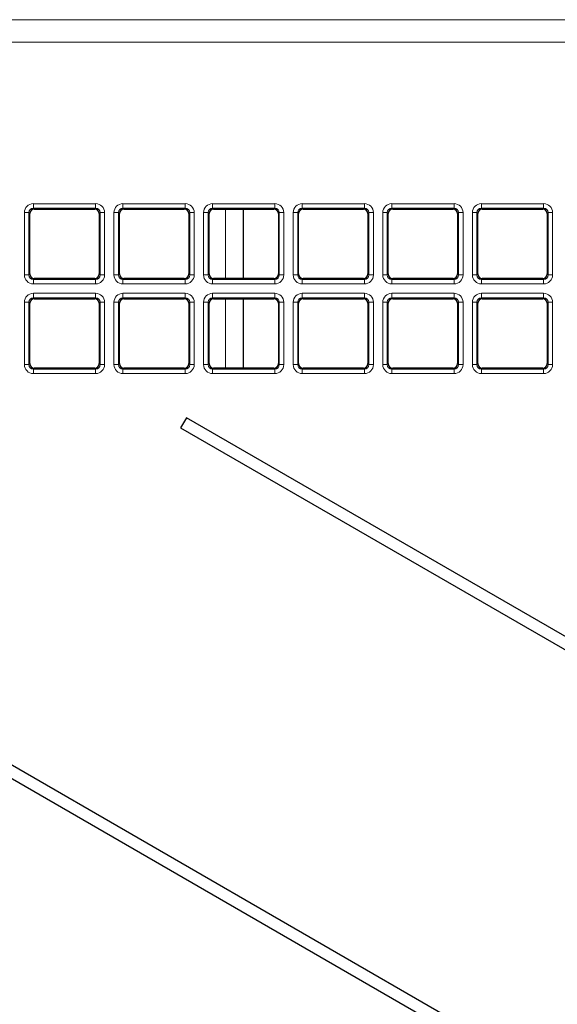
# Model space of a CAD drawing. Header units: millimetres. Extents: x 5 to 418, y 2 to 292.
# Tile 41 of 74: x 91 to 101, y 197 to 215. Entities that reach past the tile are written whole.
import ezdxf

# ---------------------------------------------------------------- set-up
doc = ezdxf.new("R2010")
doc.units = ezdxf.units.MM

msp = doc.modelspace()

# ---------------------------------------------------------------- linework, layer by layer
at = {"color": 7, "linetype": 'Continuous', "lineweight": 18}
for p, q in [((74.4724, 215.1078), (114.7726, 215.1078)), ((114.7726, 214.6912), (74.4724, 214.6912)), ((91.7462, 211.6876), (92.9048, 211.6876)), ((91.7462, 211.6876), (91.7462, 211.6044)), ((92.9048, 211.6044), (91.7462, 211.6044)), ((91.7462, 211.6044), (91.7639, 211.5867)), ((92.8871, 211.5867), (92.9048, 211.6044)), ((92.9048, 211.6876), (92.9048, 211.6044)), ((93.4128, 211.6876), (94.5714, 211.6876)), ((93.4128, 211.6876), (93.4128, 211.6044)), ((94.5714, 211.6044), (93.4128, 211.6044)), ((93.4128, 211.6044), (93.4305, 211.5867)), ((94.5537, 211.5867), (94.5714, 211.6044)), ((94.5714, 211.6876), (94.5714, 211.6044)), ((95.0795, 211.6876), (96.2381, 211.6876)), ((95.0795, 211.6876), (95.0795, 211.6044)), ((96.2381, 211.6044), (95.0795, 211.6044)), ((95.0795, 211.6044), (95.0972, 211.5867)), ((96.2204, 211.5867), (96.2381, 211.6044)), ((96.2381, 211.6876), (96.2381, 211.6044)), ((96.7462, 211.6876), (97.9048, 211.6876)), ((96.7462, 211.6876), (96.7462, 211.6044)), ((97.9048, 211.6044), (96.7462, 211.6044)), ((96.7462, 211.6044), (96.7639, 211.5867)), ((97.8871, 211.5867), (97.9048, 211.6044)), ((97.9048, 211.6876), (97.9048, 211.6044)), ((98.4128, 211.6876), (99.5714, 211.6876)), ((98.4128, 211.6876), (98.4128, 211.6044)), ((99.5714, 211.6044), (98.4128, 211.6044)), ((98.4128, 211.6044), (98.4305, 211.5867)), ((99.5537, 211.5867), (99.5714, 211.6044)), ((99.5714, 211.6876), (99.5714, 211.6044)), ((100.0795, 211.6876), (101.2381, 211.6876)), ((100.0795, 211.6876), (100.0795, 211.6044)), ((101.2381, 211.6044), (100.0795, 211.6044)), ((100.0795, 211.6044), (100.0972, 211.5867)), ((101.2204, 211.5867), (101.2381, 211.6044)), ((101.2381, 211.6876), (101.2381, 211.6044)), ((91.5797, 210.3626), (91.5797, 211.5212)), ((91.5797, 211.5212), (91.6629, 211.5212)), ((91.6629, 211.5212), (91.6629, 210.3626)), ((91.6806, 211.5035), (91.6629, 211.5212)), ((92.988, 211.5212), (92.9703, 211.5035)), ((92.988, 211.5212), (93.0712, 211.5212)), ((92.988, 210.3626), (92.988, 211.5212)), ((93.0712, 211.5212), (93.0712, 210.3626)), ((93.2464, 210.3626), (93.2464, 211.5212)), ((93.2464, 211.5212), (93.3296, 211.5212)), ((93.3296, 211.5212), (93.3296, 210.3626)), ((93.3473, 211.5035), (93.3296, 211.5212)), ((94.6547, 211.5212), (94.637, 211.5035)), ((94.6547, 210.3626), (94.6547, 211.5212)), ((94.6547, 211.5212), (94.7379, 211.5212)), ((94.7379, 211.5212), (94.7379, 210.3626)), ((94.913, 210.3626), (94.913, 211.5212)), ((94.913, 211.5212), (94.9963, 211.5212)), ((94.9963, 211.5212), (94.9963, 210.3626)), ((95.014, 211.5035), (94.9963, 211.5212)), ((95.3196, 210.2971), (95.3196, 211.5867)), ((96.3213, 211.5212), (96.3036, 211.5035)), ((96.3213, 211.5212), (96.4045, 211.5212)), ((96.3213, 210.3626), (96.3213, 211.5212)), ((96.4045, 211.5212), (96.4045, 210.3626)), ((96.5797, 210.3626), (96.5797, 211.5212)), ((96.5797, 211.5212), (96.6629, 211.5212)), ((96.6629, 211.5212), (96.6629, 210.3626)), ((96.6806, 211.5035), (96.6629, 211.5212)), ((97.988, 211.5212), (97.9703, 211.5035)), ((97.988, 210.3626), (97.988, 211.5212)), ((97.988, 211.5212), (98.0712, 211.5212)), ((98.0712, 211.5212), (98.0712, 210.3626)), ((98.2464, 210.3626), (98.2464, 211.5212)), ((98.2464, 211.5212), (98.3296, 211.5212)), ((98.3296, 211.5212), (98.3296, 210.3626)), ((98.3473, 211.5035), (98.3296, 211.5212)), ((99.6547, 211.5212), (99.637, 211.5035)), ((99.6547, 210.3626), (99.6547, 211.5212)), ((99.6547, 211.5212), (99.7379, 211.5212)), ((99.7379, 211.5212), (99.7379, 210.3626)), ((99.913, 210.3626), (99.913, 211.5212)), ((99.913, 211.5212), (99.9963, 211.5212)), ((99.9963, 211.5212), (99.9963, 210.3626)), ((100.014, 211.5035), (99.9963, 211.5212)), ((101.3213, 211.5212), (101.3036, 211.5035)), ((101.3213, 210.3626), (101.3213, 211.5212)), ((101.3213, 211.5212), (101.4045, 211.5212)), ((101.4045, 211.5212), (101.4045, 210.3626)), ((91.5797, 210.3626), (91.6629, 210.3626)), ((91.6629, 210.3626), (91.6806, 210.3803)), ((92.9703, 210.3803), (92.988, 210.3626)), ((92.988, 210.3626), (93.0712, 210.3626)), ((93.2464, 210.3626), (93.3296, 210.3626)), ((93.3296, 210.3626), (93.3473, 210.3803)), ((94.637, 210.3803), (94.6547, 210.3626)), ((94.6547, 210.3626), (94.7379, 210.3626)), ((94.913, 210.3626), (94.9963, 210.3626)), ((94.9963, 210.3626), (95.014, 210.3803)), ((96.3036, 210.3803), (96.3213, 210.3626)), ((96.3213, 210.3626), (96.4045, 210.3626)), ((96.5797, 210.3626), (96.6629, 210.3626)), ((96.6629, 210.3626), (96.6806, 210.3803)), ((97.9703, 210.3803), (97.988, 210.3626)), ((97.988, 210.3626), (98.0712, 210.3626)), ((98.2464, 210.3626), (98.3296, 210.3626)), ((98.3296, 210.3626), (98.3473, 210.3803)), ((99.637, 210.3803), (99.6547, 210.3626)), ((99.6547, 210.3626), (99.7379, 210.3626)), ((99.913, 210.3626), (99.9963, 210.3626)), ((99.9963, 210.3626), (100.014, 210.3803)), ((101.3036, 210.3803), (101.3213, 210.3626)), ((101.3213, 210.3626), (101.4045, 210.3626)), ((91.7639, 210.2971), (91.7462, 210.2794)), ((91.7462, 210.2794), (91.7462, 210.1962)), ((91.7462, 210.2794), (92.9048, 210.2794)), ((92.9048, 210.1962), (91.7462, 210.1962)), ((92.9048, 210.2794), (92.8871, 210.2971)), ((92.9048, 210.2794), (92.9048, 210.1962)), ((93.4305, 210.2971), (93.4128, 210.2794)), ((93.4128, 210.2794), (94.5714, 210.2794)), ((93.4128, 210.2794), (93.4128, 210.1962)), ((94.5714, 210.1962), (93.4128, 210.1962)), ((94.5714, 210.2794), (94.5537, 210.2971)), ((94.5714, 210.2794), (94.5714, 210.1962)), ((95.0972, 210.2971), (95.0795, 210.2794)), ((95.0795, 210.2794), (96.2381, 210.2794)), ((95.0795, 210.2794), (95.0795, 210.1962)), ((96.2381, 210.1962), (95.0795, 210.1962)), ((96.2381, 210.2794), (96.2204, 210.2971)), ((96.2381, 210.2794), (96.2381, 210.1962)), ((96.7639, 210.2971), (96.7462, 210.2794)), ((96.7462, 210.2794), (96.7462, 210.1962)), ((96.7462, 210.2794), (97.9048, 210.2794)), ((97.9048, 210.1962), (96.7462, 210.1962)), ((97.9048, 210.2794), (97.8871, 210.2971)), ((97.9048, 210.2794), (97.9048, 210.1962)), ((98.4305, 210.2971), (98.4128, 210.2794)), ((98.4128, 210.2794), (99.5714, 210.2794)), ((98.4128, 210.2794), (98.4128, 210.1962)), ((99.5714, 210.1962), (98.4128, 210.1962)), ((99.5714, 210.2794), (99.5537, 210.2971)), ((99.5714, 210.2794), (99.5714, 210.1962)), ((100.0972, 210.2971), (100.0795, 210.2794)), ((100.0795, 210.2794), (101.2381, 210.2794)), ((100.0795, 210.2794), (100.0795, 210.1962)), ((101.2381, 210.1962), (100.0795, 210.1962)), ((101.2381, 210.2794), (101.2204, 210.2971)), ((101.2381, 210.2794), (101.2381, 210.1962)), ((91.7462, 210.021), (92.9048, 210.021)), ((91.7462, 210.021), (91.7462, 209.9378)), ((92.9048, 210.021), (92.9048, 209.9378)), ((93.4128, 210.021), (94.5714, 210.021)), ((93.4128, 210.021), (93.4128, 209.9378)), ((94.5714, 210.021), (94.5714, 209.9378)), ((95.0795, 210.021), (96.2381, 210.021)), ((95.0795, 210.021), (95.0795, 209.9378)), ((96.2381, 210.021), (96.2381, 209.9378)), ((96.7462, 210.021), (97.9048, 210.021)), ((96.7462, 210.021), (96.7462, 209.9378)), ((97.9048, 210.021), (97.9048, 209.9378)), ((98.4128, 210.021), (99.5714, 210.021)), ((98.4128, 210.021), (98.4128, 209.9378)), ((99.5714, 210.021), (99.5714, 209.9378)), ((100.0795, 210.021), (101.2381, 210.021)), ((100.0795, 210.021), (100.0795, 209.9378)), ((101.2381, 210.021), (101.2381, 209.9378)), ((91.5797, 208.6959), (91.5797, 209.8545)), ((91.5797, 209.8545), (91.6629, 209.8545)), ((91.6629, 209.8545), (91.6629, 208.6959)), ((91.6806, 209.8368), (91.6629, 209.8545)), ((92.9048, 209.9378), (91.7462, 209.9378)), ((91.7462, 209.9378), (91.7639, 209.9201)), ((92.8871, 209.9201), (92.9048, 209.9378)), ((92.988, 209.8545), (92.9703, 209.8368)), ((92.988, 209.8545), (93.0712, 209.8545)), ((92.988, 208.6959), (92.988, 209.8545)), ((93.0712, 209.8545), (93.0712, 208.6959)), ((93.2464, 208.6959), (93.2464, 209.8545)), ((93.2464, 209.8545), (93.3296, 209.8545)), ((93.3296, 209.8545), (93.3296, 208.6959)), ((93.3473, 209.8368), (93.3296, 209.8545)), ((94.5714, 209.9378), (93.4128, 209.9378)), ((93.4128, 209.9378), (93.4305, 209.9201)), ((94.5537, 209.9201), (94.5714, 209.9378)), ((94.6547, 209.8545), (94.637, 209.8368)), ((94.6547, 208.6959), (94.6547, 209.8545)), ((94.6547, 209.8545), (94.7379, 209.8545)), ((94.7379, 209.8545), (94.7379, 208.6959)), ((94.913, 208.6959), (94.913, 209.8545)), ((94.913, 209.8545), (94.9963, 209.8545)), ((94.9963, 209.8545), (94.9963, 208.6959)), ((95.014, 209.8368), (94.9963, 209.8545)), ((96.2381, 209.9378), (95.0795, 209.9378)), ((95.0795, 209.9378), (95.0972, 209.9201)), ((95.3196, 208.6304), (95.3196, 209.9201)), ((96.2204, 209.9201), (96.2381, 209.9378)), ((96.3213, 209.8545), (96.3036, 209.8368)), ((96.3213, 209.8545), (96.4045, 209.8545)), ((96.3213, 208.6959), (96.3213, 209.8545)), ((96.4045, 209.8545), (96.4045, 208.6959)), ((96.5797, 208.6959), (96.5797, 209.8545)), ((96.5797, 209.8545), (96.6629, 209.8545)), ((96.6629, 209.8545), (96.6629, 208.6959)), ((96.6806, 209.8368), (96.6629, 209.8545)), ((97.9048, 209.9378), (96.7462, 209.9378)), ((96.7462, 209.9378), (96.7639, 209.9201)), ((97.8871, 209.9201), (97.9048, 209.9378)), ((97.988, 209.8545), (97.9703, 209.8368)), ((97.988, 209.8545), (98.0712, 209.8545)), ((97.988, 208.6959), (97.988, 209.8545)), ((98.0712, 209.8545), (98.0712, 208.6959)), ((98.2464, 208.6959), (98.2464, 209.8545)), ((98.2464, 209.8545), (98.3296, 209.8545)), ((98.3296, 209.8545), (98.3296, 208.6959)), ((98.3473, 209.8368), (98.3296, 209.8545)), ((99.5714, 209.9378), (98.4128, 209.9378)), ((98.4128, 209.9378), (98.4305, 209.9201)), ((99.5537, 209.9201), (99.5714, 209.9378)), ((99.6547, 209.8545), (99.637, 209.8368)), ((99.6547, 209.8545), (99.7379, 209.8545)), ((99.6547, 208.6959), (99.6547, 209.8545)), ((99.7379, 209.8545), (99.7379, 208.6959)), ((99.913, 208.6959), (99.913, 209.8545)), ((99.913, 209.8545), (99.9963, 209.8545)), ((99.9963, 209.8545), (99.9963, 208.6959)), ((100.014, 209.8368), (99.9963, 209.8545)), ((101.2381, 209.9378), (100.0795, 209.9378)), ((100.0795, 209.9378), (100.0972, 209.9201)), ((101.2204, 209.9201), (101.2381, 209.9378)), ((101.3213, 209.8545), (101.3036, 209.8368)), ((101.3213, 209.8545), (101.4045, 209.8545)), ((101.3213, 208.6959), (101.3213, 209.8545)), ((101.4045, 209.8545), (101.4045, 208.6959)), ((91.5797, 208.6959), (91.6629, 208.6959)), ((91.6629, 208.6959), (91.6806, 208.7136)), ((92.9703, 208.7136), (92.988, 208.6959)), ((92.988, 208.6959), (93.0712, 208.6959)), ((93.2464, 208.6959), (93.3296, 208.6959)), ((93.3296, 208.6959), (93.3473, 208.7136)), ((94.637, 208.7136), (94.6547, 208.6959)), ((94.6547, 208.6959), (94.7379, 208.6959)), ((94.913, 208.6959), (94.9963, 208.6959)), ((94.9963, 208.6959), (95.014, 208.7136)), ((96.3036, 208.7136), (96.3213, 208.6959)), ((96.3213, 208.6959), (96.4045, 208.6959)), ((96.5797, 208.6959), (96.6629, 208.6959)), ((96.6629, 208.6959), (96.6806, 208.7136)), ((97.9703, 208.7136), (97.988, 208.6959)), ((97.988, 208.6959), (98.0712, 208.6959)), ((98.2464, 208.6959), (98.3296, 208.6959)), ((98.3296, 208.6959), (98.3473, 208.7136)), ((99.637, 208.7136), (99.6547, 208.6959)), ((99.6547, 208.6959), (99.7379, 208.6959)), ((99.913, 208.6959), (99.9963, 208.6959)), ((99.9963, 208.6959), (100.014, 208.7136)), ((101.3036, 208.7136), (101.3213, 208.6959)), ((101.3213, 208.6959), (101.4045, 208.6959)), ((91.7639, 208.6304), (91.7462, 208.6127)), ((91.7462, 208.6127), (92.9048, 208.6127)), ((91.7462, 208.6127), (91.7462, 208.5295)), ((92.9048, 208.5295), (91.7462, 208.5295)), ((92.9048, 208.6127), (92.8871, 208.6304)), ((92.9048, 208.6127), (92.9048, 208.5295)), ((93.4305, 208.6304), (93.4128, 208.6127)), ((93.4128, 208.6127), (93.4128, 208.5295)), ((93.4128, 208.6127), (94.5714, 208.6127)), ((94.5714, 208.5295), (93.4128, 208.5295)), ((94.5714, 208.6127), (94.5537, 208.6304)), ((94.5714, 208.6127), (94.5714, 208.5295)), ((95.0972, 208.6304), (95.0795, 208.6127)), ((95.0795, 208.6127), (96.2381, 208.6127)), ((95.0795, 208.6127), (95.0795, 208.5295)), ((96.2381, 208.5295), (95.0795, 208.5295)), ((96.2381, 208.6127), (96.2204, 208.6304)), ((96.2381, 208.6127), (96.2381, 208.5295)), ((96.7639, 208.6304), (96.7462, 208.6127)), ((96.7462, 208.6127), (96.7462, 208.5295)), ((96.7462, 208.6127), (97.9048, 208.6127)), ((97.9048, 208.5295), (96.7462, 208.5295)), ((97.9048, 208.6127), (97.8871, 208.6304)), ((97.9048, 208.6127), (97.9048, 208.5295)), ((98.4305, 208.6304), (98.4128, 208.6127)), ((98.4128, 208.6127), (98.4128, 208.5295)), ((98.4128, 208.6127), (99.5714, 208.6127)), ((99.5714, 208.5295), (98.4128, 208.5295)), ((99.5714, 208.6127), (99.5537, 208.6304)), ((99.5714, 208.6127), (99.5714, 208.5295)), ((100.0972, 208.6304), (100.0795, 208.6127)), ((100.0795, 208.6127), (101.2381, 208.6127)), ((100.0795, 208.6127), (100.0795, 208.5295)), ((101.2381, 208.5295), (100.0795, 208.5295)), ((101.2381, 208.6127), (101.2204, 208.6304)), ((101.2381, 208.6127), (101.2381, 208.5295))]:
    msp.add_line(p, q, dxfattribs=at)
at = {"color": 7, "linetype": 'Continuous', "lineweight": 25}
for p, q in [((91.6806, 210.3803), (91.6806, 211.5035)), ((91.7639, 211.5867), (92.8871, 211.5867)), ((92.9703, 211.5035), (92.9703, 210.3803)), ((93.3473, 210.3803), (93.3473, 211.5035)), ((93.4305, 211.5867), (94.5537, 211.5867)), ((94.637, 211.5035), (94.637, 210.3803)), ((95.014, 210.3803), (95.014, 211.5035)), ((95.0972, 211.5867), (96.2204, 211.5867)), ((95.653, 210.2971), (95.653, 211.5867)), ((96.3036, 211.5035), (96.3036, 210.3803)), ((96.6806, 210.3803), (96.6806, 211.5035)), ((96.7639, 211.5867), (97.8871, 211.5867)), ((97.9703, 211.5035), (97.9703, 210.3803)), ((98.3473, 210.3803), (98.3473, 211.5035)), ((98.4305, 211.5867), (99.5537, 211.5867)), ((99.637, 211.5035), (99.637, 210.3803)), ((100.014, 210.3803), (100.014, 211.5035)), ((100.0972, 211.5867), (101.2204, 211.5867)), ((101.3036, 211.5035), (101.3036, 210.3803)), ((92.8871, 210.2971), (91.7639, 210.2971)), ((94.5537, 210.2971), (93.4305, 210.2971)), ((96.2204, 210.2971), (95.0972, 210.2971)), ((97.8871, 210.2971), (96.7639, 210.2971)), ((99.5537, 210.2971), (98.4305, 210.2971)), ((101.2204, 210.2971), (100.0972, 210.2971)), ((91.6806, 208.7136), (91.6806, 209.8368)), ((91.7639, 209.9201), (92.8871, 209.9201)), ((92.9703, 209.8368), (92.9703, 208.7136)), ((93.3473, 208.7136), (93.3473, 209.8368)), ((93.4305, 209.9201), (94.5537, 209.9201)), ((94.637, 209.8368), (94.637, 208.7136)), ((95.014, 208.7136), (95.014, 209.8368)), ((95.0972, 209.9201), (96.2204, 209.9201)), ((95.653, 208.6304), (95.653, 209.9201)), ((96.3036, 209.8368), (96.3036, 208.7136)), ((96.6806, 208.7136), (96.6806, 209.8368)), ((96.7639, 209.9201), (97.8871, 209.9201)), ((97.9703, 209.8368), (97.9703, 208.7136)), ((98.3473, 208.7136), (98.3473, 209.8368)), ((98.4305, 209.9201), (99.5537, 209.9201)), ((99.637, 209.8368), (99.637, 208.7136)), ((100.014, 208.7136), (100.014, 209.8368)), ((100.0972, 209.9201), (101.2204, 209.9201)), ((101.3036, 209.8368), (101.3036, 208.7136)), ((92.8871, 208.6304), (91.7639, 208.6304)), ((94.5537, 208.6304), (93.4305, 208.6304)), ((96.2204, 208.6304), (95.0972, 208.6304)), ((97.8871, 208.6304), (96.7639, 208.6304)), ((99.5537, 208.6304), (98.4305, 208.6304)), ((101.2204, 208.6304), (100.0972, 208.6304)), ((112.6094, 188.9742), (80.1606, 207.7086)), ((94.5943, 207.7086), (94.486, 207.5209)), ((112.6094, 197.3076), (94.5943, 207.7086)), ((80.0522, 207.5209), (112.5011, 188.7866)), ((94.486, 207.5209), (112.5011, 197.1199))]:
    msp.add_line(p, q, dxfattribs=at)
at = {"color": 7, "linetype": 'Continuous', "lineweight": 18}
for centre, major_axis, ratio, start_param, end_param in [((91.7466, 211.5208), (0.1182, -0.1182), 0.9972647, 2.357564, 3.9256213), ((91.7466, 211.5208), (0.0594, -0.0594), 0.9918461, 2.357564, 3.9256213), ((92.9043, 211.5208), (-0.1182, -0.1182), 0.9972647, 2.357564, 3.9256213), ((92.9043, 211.5208), (0.0594, 0.0594), 0.9918461, 5.4991567, 7.0672139), ((93.4133, 211.5208), (0.1182, -0.1182), 0.9972647, 2.357564, 3.9256213), ((93.4133, 211.5208), (0.0594, -0.0594), 0.9918461, 2.357564, 3.9256213), ((94.571, 211.5208), (-0.1182, -0.1182), 0.9972647, 2.357564, 3.9256213), ((94.571, 211.5208), (0.0594, 0.0594), 0.9918461, 5.4991567, 7.0672139), ((95.0799, 211.5208), (0.1182, -0.1182), 0.9972647, 2.357564, 3.9256213), ((95.0799, 211.5208), (0.0594, -0.0594), 0.9918461, 2.357564, 3.9256213), ((96.2376, 211.5208), (-0.1182, -0.1182), 0.9972647, 2.357564, 3.9256213), ((96.2376, 211.5208), (0.0594, 0.0594), 0.9918461, 5.4991567, 7.0672139), ((96.7466, 211.5208), (0.1182, -0.1182), 0.9972647, 2.357564, 3.9256213), ((96.7466, 211.5208), (-0.0594, 0.0594), 0.9918461, 5.4991567, 7.0672139), ((97.9043, 211.5208), (-0.1182, -0.1182), 0.9972647, 2.357564, 3.9256213), ((97.9043, 211.5208), (0.0594, 0.0594), 0.9918461, 5.4991567, 7.0672139), ((98.4133, 211.5208), (0.1182, -0.1182), 0.9972647, 2.357564, 3.9256213), ((98.4133, 211.5208), (-0.0594, 0.0594), 0.9918461, 5.4991567, 7.0672139), ((99.571, 211.5208), (-0.1182, -0.1182), 0.9972647, 2.357564, 3.9256213), ((99.571, 211.5208), (0.0594, 0.0594), 0.9918461, 5.4991567, 7.0672139), ((100.0799, 211.5208), (0.1182, -0.1182), 0.9972647, 2.357564, 3.9256213), ((100.0799, 211.5208), (-0.0594, 0.0594), 0.9918461, 5.4991567, 7.0672139), ((101.2376, 211.5208), (-0.1182, -0.1182), 0.9972647, 2.357564, 3.9256213), ((101.2376, 211.5208), (0.0594, 0.0594), 0.9918461, 5.4991567, 7.0672139), ((91.7466, 210.3631), (0.1182, 0.1182), 0.9972647, 2.357564, 3.9256213), ((91.7466, 210.3631), (0.0594, 0.0594), 0.9918461, 2.357564, 3.9256213), ((92.9043, 210.3631), (-0.1182, 0.1182), 0.9972647, 2.357564, 3.9256213), ((92.9043, 210.3631), (-0.0594, 0.0594), 0.9918461, 2.357564, 3.9256213), ((93.4133, 210.3631), (0.1182, 0.1182), 0.9972647, 2.357564, 3.9256213), ((93.4133, 210.3631), (0.0594, 0.0594), 0.9918461, 2.357564, 3.9256213), ((94.571, 210.3631), (-0.1182, 0.1182), 0.9972647, 2.357564, 3.9256213), ((94.571, 210.3631), (-0.0594, 0.0594), 0.9918461, 2.357564, 3.9256213), ((95.0799, 210.3631), (0.1182, 0.1182), 0.9972647, 2.357564, 3.9256213), ((95.0799, 210.3631), (0.0594, 0.0594), 0.9918461, 2.357564, 3.9256213), ((96.2376, 210.3631), (-0.1182, 0.1182), 0.9972647, 2.357564, 3.9256213), ((96.2376, 210.3631), (-0.0594, 0.0594), 0.9918461, 2.357564, 3.9256213), ((96.7466, 210.3631), (0.1182, 0.1182), 0.9972647, 2.357564, 3.9256213), ((96.7466, 210.3631), (0.0594, 0.0594), 0.9918461, 2.357564, 3.9256213), ((97.9043, 210.3631), (-0.1182, 0.1182), 0.9972647, 2.357564, 3.9256213), ((97.9043, 210.3631), (-0.0594, 0.0594), 0.9918461, 2.357564, 3.9256213), ((98.4133, 210.3631), (0.1182, 0.1182), 0.9972647, 2.357564, 3.9256213), ((98.4133, 210.3631), (0.0594, 0.0594), 0.9918461, 2.357564, 3.9256213), ((99.571, 210.3631), (-0.1182, 0.1182), 0.9972647, 2.357564, 3.9256213), ((99.571, 210.3631), (-0.0594, 0.0594), 0.9918461, 2.357564, 3.9256213), ((100.0799, 210.3631), (0.1182, 0.1182), 0.9972647, 2.357564, 3.9256213), ((100.0799, 210.3631), (0.0594, 0.0594), 0.9918461, 2.357564, 3.9256213), ((101.2376, 210.3631), (-0.1182, 0.1182), 0.9972647, 2.357564, 3.9256213), ((101.2376, 210.3631), (-0.0594, 0.0594), 0.9918461, 2.357564, 3.9256213), ((91.7466, 209.8541), (0.1182, -0.1182), 0.9972647, 2.357564, 3.9256213), ((92.9043, 209.8541), (-0.1182, -0.1182), 0.9972647, 2.357564, 3.9256213), ((93.4133, 209.8541), (0.1182, -0.1182), 0.9972647, 2.357564, 3.9256213), ((94.571, 209.8541), (-0.1182, -0.1182), 0.9972647, 2.357564, 3.9256213), ((95.0799, 209.8541), (0.1182, -0.1182), 0.9972647, 2.357564, 3.9256213), ((96.2376, 209.8541), (-0.1182, -0.1182), 0.9972647, 2.357564, 3.9256213), ((96.7466, 209.8541), (0.1182, -0.1182), 0.9972647, 2.357564, 3.9256213), ((97.9043, 209.8541), (-0.1182, -0.1182), 0.9972647, 2.357564, 3.9256213), ((98.4133, 209.8541), (0.1182, -0.1182), 0.9972647, 2.357564, 3.9256213), ((99.571, 209.8541), (-0.1182, -0.1182), 0.9972647, 2.357564, 3.9256213), ((100.0799, 209.8541), (0.1182, -0.1182), 0.9972647, 2.357564, 3.9256213), ((101.2376, 209.8541), (-0.1182, -0.1182), 0.9972647, 2.357564, 3.9256213), ((91.7466, 209.8541), (-0.0594, 0.0594), 0.9918461, 5.4991567, 7.0672139), ((92.9043, 209.8541), (0.0594, 0.0594), 0.9918461, 5.4991567, 7.0672139), ((93.4133, 209.8541), (-0.0594, 0.0594), 0.9918461, 5.4991567, 7.0672139), ((94.571, 209.8541), (0.0594, 0.0594), 0.9918461, 5.4991567, 7.0672139), ((95.0799, 209.8541), (-0.0594, 0.0594), 0.9918461, 5.4991567, 7.0672139), ((96.2376, 209.8541), (0.0594, 0.0594), 0.9918461, 5.4991567, 7.0672139), ((96.7466, 209.8541), (-0.0594, 0.0594), 0.9918461, 5.4991567, 7.0672139), ((97.9043, 209.8541), (0.0594, 0.0594), 0.9918461, 5.4991567, 7.0672139), ((98.4133, 209.8541), (-0.0594, 0.0594), 0.9918461, 5.4991567, 7.0672139), ((99.571, 209.8541), (0.0594, 0.0594), 0.9918461, 5.4991567, 7.0672139), ((100.0799, 209.8541), (-0.0594, 0.0594), 0.9918461, 5.4991567, 7.0672139), ((101.2376, 209.8541), (0.0594, 0.0594), 0.9918461, 5.4991567, 7.0672139), ((91.7466, 208.6964), (0.1182, 0.1182), 0.9972647, 2.357564, 3.9256213), ((91.7466, 208.6964), (0.0594, 0.0594), 0.9918461, 2.357564, 3.9256213), ((92.9043, 208.6964), (-0.1182, 0.1182), 0.9972647, 2.357564, 3.9256213), ((92.9043, 208.6964), (0.0594, -0.0594), 0.9918461, 5.4991567, 7.0672139), ((93.4133, 208.6964), (0.1182, 0.1182), 0.9972647, 2.357564, 3.9256213), ((93.4133, 208.6964), (0.0594, 0.0594), 0.9918461, 2.357564, 3.9256213), ((94.571, 208.6964), (-0.1182, 0.1182), 0.9972647, 2.357564, 3.9256213), ((94.571, 208.6964), (0.0594, -0.0594), 0.9918461, 5.4991567, 7.0672139), ((95.0799, 208.6964), (0.1182, 0.1182), 0.9972647, 2.357564, 3.9256213), ((95.0799, 208.6964), (0.0594, 0.0594), 0.9918461, 2.357564, 3.9256213), ((96.2376, 208.6964), (-0.1182, 0.1182), 0.9972647, 2.357564, 3.9256213), ((96.2376, 208.6964), (0.0594, -0.0594), 0.9918461, 5.4991567, 7.0672139), ((96.7466, 208.6964), (0.1182, 0.1182), 0.9972647, 2.357564, 3.9256213), ((96.7466, 208.6964), (0.0594, 0.0594), 0.9918461, 2.357564, 3.9256213), ((97.9043, 208.6964), (-0.1182, 0.1182), 0.9972647, 2.357564, 3.9256213), ((97.9043, 208.6964), (0.0594, -0.0594), 0.9918461, 5.4991567, 7.0672139), ((98.4133, 208.6964), (0.1182, 0.1182), 0.9972647, 2.357564, 3.9256213), ((98.4133, 208.6964), (0.0594, 0.0594), 0.9918461, 2.357564, 3.9256213), ((99.571, 208.6964), (-0.1182, 0.1182), 0.9972647, 2.357564, 3.9256213), ((99.571, 208.6964), (0.0594, -0.0594), 0.9918461, 5.4991567, 7.0672139), ((100.0799, 208.6964), (0.1182, 0.1182), 0.9972647, 2.357564, 3.9256213), ((100.0799, 208.6964), (0.0594, 0.0594), 0.9918461, 2.357564, 3.9256213), ((101.2376, 208.6964), (0.0594, -0.0594), 0.9918461, 5.4991567, 7.0672139), ((101.2376, 208.6964), (-0.1182, 0.1182), 0.9972647, 2.357564, 3.9256213)]:
    msp.add_ellipse(centre, major_axis=major_axis, ratio=ratio, start_param=start_param, end_param=end_param, dxfattribs=at)
at = {"color": 7, "linetype": 'Continuous', "lineweight": 25}
for centre, major_axis in [((91.7641, 211.5033), (0.0591, -0.0591)), ((92.8868, 211.5033), (-0.0591, -0.0591)), ((93.4307, 211.5033), (0.0591, -0.0591)), ((94.5535, 211.5033), (-0.0591, -0.0591)), ((95.0974, 211.5033), (0.0591, -0.0591)), ((96.2202, 211.5033), (-0.0591, -0.0591)), ((96.7641, 211.5033), (0.0591, -0.0591)), ((97.8868, 211.5033), (-0.0591, -0.0591)), ((98.4307, 211.5033), (0.0591, -0.0591)), ((99.5535, 211.5033), (-0.0591, -0.0591)), ((100.0974, 211.5033), (0.0591, -0.0591)), ((101.2202, 211.5033), (-0.0591, -0.0591)), ((91.7641, 210.3805), (0.0591, 0.0591)), ((92.8868, 210.3805), (-0.0591, 0.0591)), ((93.4307, 210.3805), (0.0591, 0.0591)), ((94.5535, 210.3805), (-0.0591, 0.0591)), ((95.0974, 210.3805), (0.0591, 0.0591)), ((96.2202, 210.3805), (-0.0591, 0.0591)), ((96.7641, 210.3805), (0.0591, 0.0591)), ((97.8868, 210.3805), (-0.0591, 0.0591)), ((98.4307, 210.3805), (0.0591, 0.0591)), ((99.5535, 210.3805), (-0.0591, 0.0591)), ((100.0974, 210.3805), (0.0591, 0.0591)), ((101.2202, 210.3805), (-0.0591, 0.0591)), ((91.7641, 209.8366), (0.0591, -0.0591)), ((92.8868, 209.8366), (-0.0591, -0.0591)), ((93.4307, 209.8366), (0.0591, -0.0591)), ((94.5535, 209.8366), (-0.0591, -0.0591)), ((95.0974, 209.8366), (0.0591, -0.0591)), ((96.2202, 209.8366), (-0.0591, -0.0591)), ((96.7641, 209.8366), (0.0591, -0.0591)), ((97.8868, 209.8366), (-0.0591, -0.0591)), ((98.4307, 209.8366), (0.0591, -0.0591)), ((99.5535, 209.8366), (-0.0591, -0.0591)), ((100.0974, 209.8366), (0.0591, -0.0591)), ((101.2202, 209.8366), (-0.0591, -0.0591)), ((91.7641, 208.7139), (0.0591, 0.0591)), ((92.8868, 208.7139), (-0.0591, 0.0591)), ((93.4307, 208.7139), (0.0591, 0.0591)), ((94.5535, 208.7139), (-0.0591, 0.0591)), ((95.0974, 208.7139), (0.0591, 0.0591)), ((96.2202, 208.7139), (-0.0591, 0.0591)), ((96.7641, 208.7139), (0.0591, 0.0591)), ((97.8868, 208.7139), (-0.0591, 0.0591)), ((98.4307, 208.7139), (0.0591, 0.0591)), ((99.5535, 208.7139), (-0.0591, 0.0591)), ((100.0974, 208.7139), (0.0591, 0.0591)), ((101.2202, 208.7139), (-0.0591, 0.0591))]:
    msp.add_ellipse(centre, major_axis=major_axis, ratio=0.9972647, start_param=2.357564, end_param=3.9256213, dxfattribs=at)

doc.saveas('drawing.dxf')
